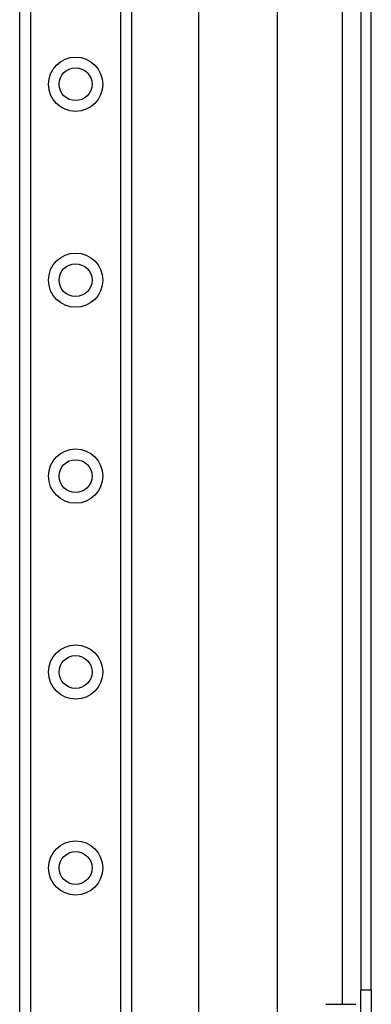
# Model space of a CAD drawing. Header units: inches. Extents: x 4 to 114, y 7 to 59.
# Tile 40 of 72: x 26.05 to 27.81, y 29.54 to 34.49. Entities that reach past the tile are written whole.
import ezdxf

# ---------------------------------------------------------------- set-up
doc = ezdxf.new("R2010")
doc.units = ezdxf.units.IN
doc.header["$MEASUREMENT"] = 0
doc.layers.add('Visible Edges(ANSI)', color=7, linetype='Continuous', lineweight=25)
doc.layers.add('Visible Tangent Edges(ANSI)', color=7, linetype='Continuous', lineweight=25)

msp = doc.modelspace()

# ---------------------------------------------------------------- linework, layer by layer
at = {"layer": 'Visible Edges(ANSI)'}
for p, q in [((26.045, 24.979), (26.045, 42.3648)), ((26.607, 42.3648), (26.607, 24.979)), ((26.9459, 28.4554), (26.9459, 38.8885)), ((27.3396, 38.0734), (27.3396, 29.2704)), ((27.759, 37.7304), (27.759, 29.6134)), ((27.812, 29.6134), (27.812, 37.7304)), ((27.759, 29.3014), (27.759, 29.6134)), ((27.812, 29.6134), (27.812, 29.3014)), ((27.5833, 29.5421), (27.7348, 29.5421))]:
    msp.add_line(p, q, dxfattribs=at)
for centre in [(26.326, 34.1641), (26.326, 33.1798), (26.326, 32.1955), (26.326, 31.2113), (26.326, 30.227)]:
    msp.add_circle(centre, 0.0825, dxfattribs=at)
at = {"layer": 'Visible Tangent Edges(ANSI)'}
for p, q in [((26.0989, 42.3648), (26.0989, 24.979)), ((26.5532, 24.979), (26.5532, 42.3648)), ((27.666, 37.8018), (27.666, 29.5421)), ((27.812, 29.6134), (27.759, 29.6134))]:
    msp.add_line(p, q, dxfattribs=at)
for centre in [(26.326, 34.1641), (26.326, 33.1798), (26.326, 32.1955), (26.326, 31.2113), (26.326, 30.227)]:
    msp.add_circle(centre, 0.1363, dxfattribs=at)

doc.saveas('drawing.dxf')
